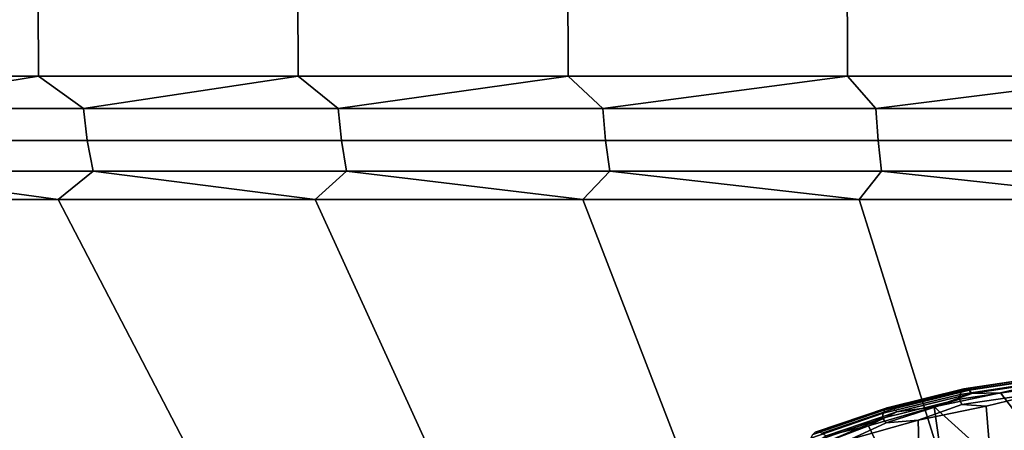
# Model space of a CAD drawing. Header units: metres. Extents: x -109 to 109, y -100 to 76.
# Tile 93 of 256: x -13.13 to -6.66, y -78.73 to -76.04. Entities that reach past the tile are written whole.
import ezdxf

# ---------------------------------------------------------------- set-up
doc = ezdxf.new("R2010")
doc.units = ezdxf.units.M
doc.layers.add('solid_21062310', color=7, linetype='CONTINUOUS')

msp = doc.modelspace()

# ---------------------------------------------------------------- linework, layer by layer
at = {"layer": 'solid_21062310'}
for points in [[(-13.061528, -63.901745, 16.817081), (-14.693583, -63.901745, 15.72658), (-14.62944, -76.406158, 15.638297), (-13.00451, -76.406158, 16.724039)], [(-14.693583, -63.901745, -24.721441), (-13.061528, -63.901745, -25.811943), (-13.00451, -76.406158, -25.718901), (-14.629442, -76.406158, -24.633158)], [(-11.348945, -63.901745, 17.776173), (-13.061528, -63.901745, 16.817081), (-13.00451, -76.406158, 16.724039), (-11.299407, -76.406158, 17.67894)], [(-13.061528, -63.901745, -25.811943), (-11.348945, -63.901745, -26.771034), (-11.299406, -76.406158, -26.673803), (-13.00451, -76.406158, -25.718901)], [(-9.56639, -63.901745, 18.59794), (-11.348945, -63.901745, 17.776173), (-11.299407, -76.406158, 17.67894), (-9.524644, -76.406158, 18.497116)], [(-11.348945, -63.901745, -26.771034), (-9.56639, -63.901745, -27.592802), (-9.524643, -76.406158, -27.491978), (-11.299406, -76.406158, -26.673803)], [(-7.724858, -63.901745, 19.277315), (-9.56639, -63.901745, 18.59794), (-9.524644, -76.406158, 18.497116), (-7.691156, -76.406158, 19.173525)], [(-9.56639, -63.901745, -27.592802), (-7.724858, -63.901745, -28.272177), (-7.691155, -76.406158, -28.168386), (-9.524643, -76.406158, -27.491978)], [(-5.835702, -63.901745, 19.81011), (-7.724858, -63.901745, 19.277315), (-7.691156, -76.406158, 19.173525), (-5.810246, -76.406158, 19.703997)], [(-7.724858, -63.901745, -28.272177), (-5.835702, -63.901745, -28.804972), (-5.810246, -76.406158, -28.698858), (-7.691155, -76.406158, -28.168386)], [(-14.309284, -76.619858, -24.840912), (-14.629442, -76.406158, -24.633158), (-13.00451, -76.406158, -25.718901)], [(-14.309284, -76.619858, 15.846049), (-13.00451, -76.406158, 16.724039), (-14.62944, -76.406158, 15.638297)], [(-12.71002, -76.619858, 16.881723), (-13.00451, -76.406158, 16.724039), (-14.309284, -76.619858, 15.846049)], [(-14.309284, -76.619858, -24.840912), (-13.00451, -76.406158, -25.718901), (-12.71002, -76.619858, -25.876585)], [(-12.71002, -76.619858, 16.881723), (-11.299407, -76.406158, 17.67894), (-13.00451, -76.406158, 16.724039)], [(-12.71002, -76.619858, -25.876585), (-13.00451, -76.406158, -25.718901), (-11.299406, -76.406158, -26.673803)], [(-11.036168, -76.619858, 17.791935), (-11.299407, -76.406158, 17.67894), (-12.71002, -76.619858, 16.881723)], [(-12.71002, -76.619858, -25.876585), (-11.299406, -76.406158, -26.673803), (-11.036168, -76.619858, -26.786797)], [(-11.036168, -76.619858, 17.791935), (-9.524644, -76.406158, 18.497116), (-11.299407, -76.406158, 17.67894)], [(-11.036168, -76.619858, -26.786797), (-11.299406, -76.406158, -26.673803), (-9.524643, -76.406158, -27.491978)], [(-9.297551, -76.619858, 18.571344), (-9.524644, -76.406158, 18.497116), (-11.036168, -76.619858, 17.791935)], [(-11.036168, -76.619858, -26.786797), (-9.524643, -76.406158, -27.491978), (-9.297551, -76.619858, -27.566206)], [(-9.297551, -76.619858, 18.571344), (-7.691156, -76.406158, 19.173525), (-9.524644, -76.406158, 18.497116)], [(-9.297551, -76.619858, -27.566206), (-9.524643, -76.406158, -27.491978), (-7.691155, -76.406158, -28.168386)], [(-7.504373, -76.619858, 19.215376), (-7.691156, -76.406158, 19.173525), (-9.297551, -76.619858, 18.571344)], [(-9.297551, -76.619858, -27.566206), (-7.691155, -76.406158, -28.168386), (-7.504373, -76.619858, -28.210238)], [(-7.504373, -76.619858, 19.215376), (-5.810246, -76.406158, 19.703997), (-7.691156, -76.406158, 19.173525)], [(-7.504373, -76.619858, -28.210238), (-7.691155, -76.406158, -28.168386), (-5.810246, -76.406158, -28.698858)], [(-5.667156, -76.619858, 19.720251), (-5.810246, -76.406158, 19.703997), (-7.504373, -76.619858, 19.215376)], [(-7.504373, -76.619858, -28.210238), (-5.810246, -76.406158, -28.698858), (-5.667156, -76.619858, -28.715115)], [(-14.309284, -76.619858, -24.840912), (-12.71002, -76.619858, -25.876585), (-12.685663, -76.829544, -25.835615), (-14.281862, -76.829544, -24.801926)], [(-12.71002, -76.619858, 16.881723), (-14.309284, -76.619858, 15.846049), (-14.281862, -76.829544, 15.807064), (-12.685663, -76.829544, 16.840752)], [(-12.71002, -76.619858, -25.876585), (-11.036168, -76.619858, -26.786797), (-11.015018, -76.829544, -26.744081), (-12.685663, -76.829544, -25.835615)], [(-11.036168, -76.619858, 17.791935), (-12.71002, -76.619858, 16.881723), (-12.685663, -76.829544, 16.840752), (-11.015018, -76.829544, 17.74922)], [(-11.036168, -76.619858, -26.786797), (-9.297551, -76.619858, -27.566206), (-9.279734, -76.829544, -27.521997), (-11.015018, -76.829544, -26.744081)], [(-9.297551, -76.619858, 18.571344), (-11.036168, -76.619858, 17.791935), (-11.015018, -76.829544, 17.74922), (-9.279734, -76.829544, 18.527136)], [(-9.297551, -76.619858, -27.566206), (-7.504373, -76.619858, -28.210238), (-7.489992, -76.829544, -28.164795), (-9.279734, -76.829544, -27.521997)], [(-7.504373, -76.619858, 19.215376), (-9.297551, -76.619858, 18.571344), (-9.279734, -76.829544, 18.527136), (-7.489992, -76.829544, 19.169933)], [(-7.504373, -76.619858, -28.210238), (-5.667156, -76.619858, -28.715115), (-5.656296, -76.829544, -28.668703), (-7.489992, -76.829544, -28.164795)], [(-5.667156, -76.619858, 19.720251), (-7.504373, -76.619858, 19.215376), (-7.489992, -76.829544, 19.169933), (-5.656296, -76.829544, 19.673841)], [(-14.281862, -76.829544, -24.801926), (-12.685663, -76.829544, -25.835615), (-12.646235, -77.030258, -25.769293), (-14.237473, -77.030258, -24.738817)], [(-12.685663, -76.829544, 16.840752), (-14.281862, -76.829544, 15.807064), (-14.237473, -77.030258, 15.743956), (-12.646235, -77.030258, 16.774431)], [(-12.685663, -76.829544, -25.835615), (-11.015018, -76.829544, -26.744081), (-10.980783, -77.030258, -26.674936), (-12.646235, -77.030258, -25.769293)], [(-11.015018, -76.829544, 17.74922), (-12.685663, -76.829544, 16.840752), (-12.646235, -77.030258, 16.774431), (-10.980783, -77.030258, 17.680075)], [(-11.015018, -76.829544, -26.744081), (-9.279734, -76.829544, -27.521997), (-9.250892, -77.030258, -27.450434), (-10.980783, -77.030258, -26.674936)], [(-9.279734, -76.829544, 18.527136), (-11.015018, -76.829544, 17.74922), (-10.980783, -77.030258, 17.680075), (-9.250892, -77.030258, 18.455572)], [(-9.279734, -76.829544, -27.521997), (-7.489992, -76.829544, -28.164795), (-7.466712, -77.030258, -28.091234), (-9.250892, -77.030258, -27.450434)], [(-7.489992, -76.829544, 19.169933), (-9.279734, -76.829544, 18.527136), (-9.250892, -77.030258, 18.455572), (-7.466712, -77.030258, 19.096373)], [(-7.489992, -76.829544, -28.164795), (-5.656296, -76.829544, -28.668703), (-5.638715, -77.030258, -28.593576), (-7.466712, -77.030258, -28.091234)], [(-5.656296, -76.829544, 19.673841), (-7.489992, -76.829544, 19.169933), (-7.466712, -77.030258, 19.096373), (-5.638715, -77.030258, 19.598715)], [(-14.237473, -77.030258, -24.738817), (-12.875478, -77.217697, -25.508339), (-14.484288, -77.217697, -24.433369)], [(-14.237473, -77.030258, 15.743956), (-14.484284, -77.217697, 15.438509), (-12.875478, -77.217697, 16.513477)], [(-14.237473, -77.030258, -24.738817), (-12.646235, -77.030258, -25.769293), (-12.875478, -77.217697, -25.508339)], [(-12.646235, -77.030258, 16.774431), (-14.237473, -77.030258, 15.743956), (-12.875478, -77.217697, 16.513477)], [(-12.646235, -77.030258, -25.769293), (-11.187292, -77.217697, -26.453768), (-12.875478, -77.217697, -25.508339)], [(-12.646235, -77.030258, 16.774431), (-12.875478, -77.217697, 16.513477), (-11.187293, -77.217697, 17.458904)], [(-12.646235, -77.030258, -25.769293), (-10.980783, -77.030258, -26.674936), (-11.187292, -77.217697, -26.453768)], [(-10.980783, -77.030258, 17.680075), (-12.646235, -77.030258, 16.774431), (-11.187293, -77.217697, 17.458904)], [(-10.980783, -77.030258, 17.680075), (-11.187293, -77.217697, 17.458904), (-9.430139, -77.217697, 18.268963)], [(-10.980783, -77.030258, -26.674936), (-9.430139, -77.217697, -27.263824), (-11.187292, -77.217697, -26.453768)], [(-10.980783, -77.030258, -26.674936), (-9.250892, -77.030258, -27.450434), (-9.430139, -77.217697, -27.263824)], [(-9.250892, -77.030258, 18.455572), (-10.980783, -77.030258, 17.680075), (-9.430139, -77.217697, 18.268963)], [(-9.250892, -77.030258, -27.450434), (-7.614843, -77.217697, -27.933523), (-9.430139, -77.217697, -27.263824)], [(-9.250892, -77.030258, 18.455572), (-9.430139, -77.217697, 18.268963), (-7.614843, -77.217697, 18.938662)], [(-9.250892, -77.030258, -27.450434), (-7.466712, -77.030258, -28.091234), (-7.614843, -77.217697, -27.933523)], [(-7.466712, -77.030258, 19.096373), (-9.250892, -77.030258, 18.455572), (-7.614843, -77.217697, 18.938662)], [(-7.466712, -77.030258, -28.091234), (-5.752596, -77.217697, -28.458731), (-7.614843, -77.217697, -27.933523)], [(-7.466712, -77.030258, 19.096373), (-7.614843, -77.217697, 18.938662), (-5.752596, -77.217697, 19.463869)], [(-7.466712, -77.030258, -28.091234), (-5.638715, -77.030258, -28.593576), (-5.752596, -77.217697, -28.458731)], [(-5.638715, -77.030258, 19.598715), (-7.466712, -77.030258, 19.096373), (-5.752596, -77.217697, 19.463869)], [(-11.933921, -79.024376, -24.571131), (-13.435532, -79.024376, -23.598698), (-14.484288, -77.217697, -24.433369), (-12.875478, -77.217697, -25.508339)], [(-11.933921, -79.024376, 15.576269), (-12.875478, -77.217697, 16.513477), (-14.484284, -77.217697, 15.438509), (-13.435532, -79.024376, 14.603836)], [(-10.362278, -79.024376, -25.425764), (-11.933921, -79.024376, -24.571131), (-12.875478, -77.217697, -25.508339), (-11.187292, -77.217697, -26.453768)], [(-10.362278, -79.024376, 16.430902), (-11.187293, -77.217697, 17.458904), (-12.875478, -77.217697, 16.513477), (-11.933921, -79.024376, 15.576269)], [(-8.729825, -79.024376, 17.162718), (-9.430139, -77.217697, 18.268963), (-11.187293, -77.217697, 17.458904), (-10.362278, -79.024376, 16.430902)], [(-8.729825, -79.024376, -26.157581), (-10.362278, -79.024376, -25.425764), (-11.187292, -77.217697, -26.453768), (-9.430139, -77.217697, -27.263824)], [(-7.046141, -79.024376, -26.762287), (-8.729825, -79.024376, -26.157581), (-9.430139, -77.217697, -27.263824), (-7.614843, -77.217697, -27.933523)], [(-7.046141, -79.024376, 17.767426), (-7.614843, -77.217697, 18.938662), (-9.430139, -77.217697, 18.268963), (-8.729825, -79.024376, 17.162718)], [(-5.321108, -79.024376, -27.236334), (-7.046141, -79.024376, -26.762287), (-7.614843, -77.217697, -27.933523), (-5.752596, -77.217697, -28.458731)], [(-5.321108, -79.024376, 18.241472), (-5.752596, -77.217697, 19.463869), (-7.614843, -77.217697, 18.938662), (-7.046141, -79.024376, 17.767426)], [(-6.926609, -78.460518, -28.252983), (-6.398085, -78.380615, -28.458908), (-6.409881, -78.39328, -28.497105), (-6.940393, -78.47348, -28.290405)], [(-6.910105, -78.458908, -28.214468), (-6.38456, -78.379456, -28.419233), (-6.398085, -78.380615, -28.458908), (-6.926609, -78.460518, -28.252983)], [(-6.892171, -78.468773, -28.17787), (-6.370362, -78.389885, -28.38118), (-6.38456, -78.379456, -28.419233), (-6.910105, -78.458908, -28.214468)], [(-6.874209, -78.489342, -28.146049), (-6.356602, -78.411087, -28.347723), (-6.370362, -78.389885, -28.38118), (-6.892171, -78.468773, -28.17787)], [(-6.950381, -78.49678, -28.323809), (-6.419025, -78.416451, -28.530836), (-6.424804, -78.448318, -28.557468), (-6.955791, -78.528595, -28.350584)], [(-6.955791, -78.528595, -28.350584), (-6.424804, -78.448318, -28.557468), (-6.418177, -78.485497, -28.577866), (-6.939754, -78.56321, -28.375801)], [(-6.940393, -78.47348, -28.290405), (-6.409881, -78.39328, -28.497105), (-6.419025, -78.416451, -28.530836), (-6.950381, -78.49678, -28.323809)], [(-6.874209, -78.489342, -28.146049), (-6.685678, -78.486465, -28.194778), (-6.356602, -78.411087, -28.347723)], [(-6.356602, -78.411087, -28.347723), (-6.685678, -78.486465, -28.194778), (-6.249183, -78.429787, -28.355118)], [(-6.249183, -78.429787, -28.355118), (-6.685678, -78.486465, -28.194778), (-5.484758, -80.054504, -27.276419)], [(-7.455766, -78.620316, -28.078726), (-6.950381, -78.49678, -28.323809), (-6.955791, -78.528595, -28.350584), (-7.460873, -78.652054, -28.105648)], [(-7.444981, -78.596825, -28.045708), (-6.940393, -78.47348, -28.290405), (-6.950381, -78.49678, -28.323809), (-7.455766, -78.620316, -28.078726)], [(-7.429363, -78.583412, -28.009176), (-6.926609, -78.460518, -28.252983), (-6.940393, -78.47348, -28.290405), (-7.444981, -78.596825, -28.045708)], [(-7.410131, -78.581139, -27.971983), (-6.910105, -78.458908, -28.214468), (-6.926609, -78.460518, -28.252983), (-7.429363, -78.583412, -28.009176)], [(-7.388788, -78.590172, -27.937037), (-6.892171, -78.468773, -28.17787), (-6.910105, -78.458908, -28.214468), (-7.410131, -78.581139, -27.971983)], [(-7.367003, -78.60981, -27.907066), (-6.874209, -78.489342, -28.146049), (-6.892171, -78.468773, -28.17787), (-7.388788, -78.590172, -27.937037)], [(-7.367003, -78.60981, -27.907066), (-7.120348, -78.57766, -27.999893), (-6.874209, -78.489342, -28.146049)], [(-6.685678, -78.486465, -28.194778), (-7.120348, -78.57766, -27.999893), (-5.484758, -80.054504, -27.276419)], [(-6.874209, -78.489342, -28.146049), (-7.120348, -78.57766, -27.999893), (-6.685678, -78.486465, -28.194778)], [(-6.939754, -78.56321, -28.375801), (-6.418177, -78.485497, -28.577866), (-6.779154, -78.573639, -28.449177)], [(-6.418177, -78.485497, -28.577866), (-6.328578, -78.516457, -28.614168), (-6.448905, -82.615562, -28.612204), (-6.779154, -78.573639, -28.449177)], [(-7.901963, -78.744942, -27.732101), (-7.429363, -78.583412, -28.009176), (-7.444981, -78.596825, -28.045708), (-7.919237, -78.758919, -27.767664)], [(-7.880292, -78.741837, -27.696337), (-7.410131, -78.581139, -27.971983), (-7.429363, -78.583412, -28.009176), (-7.901963, -78.744942, -27.732101)], [(-7.855919, -78.749832, -27.663164), (-7.388788, -78.590172, -27.937037), (-7.410131, -78.581139, -27.971983), (-7.880292, -78.741837, -27.696337)], [(-7.120348, -78.57766, -27.999893), (-7.551553, -78.702362, -27.770578), (-6.91108, -80.056175, -26.883547)], [(-7.367003, -78.60981, -27.907066), (-7.551553, -78.702362, -27.770578), (-7.120348, -78.57766, -27.999893)], [(-7.460873, -78.652054, -28.105648), (-6.955791, -78.528595, -28.350584), (-7.436554, -78.682785, -28.136805)], [(-6.955791, -78.528595, -28.350584), (-6.939754, -78.56321, -28.375801), (-7.226879, -78.665276, -28.24921), (-7.436554, -78.682785, -28.136805)], [(-6.939754, -78.56321, -28.375801), (-6.779154, -78.573639, -28.449177), (-7.226879, -78.665276, -28.24921)], [(-7.226879, -78.665276, -28.24921), (-6.779154, -78.573639, -28.449177), (-6.448905, -82.615562, -28.612204), (-7.119236, -82.619461, -28.338703)], [(-7.120348, -78.57766, -27.999893), (-6.91108, -80.056175, -26.883547), (-5.546723, -80.067337, -27.250662), (-5.484758, -80.054504, -27.276419)], [(-7.930764, -78.782661, -27.800247), (-7.455766, -78.620316, -28.078726), (-7.460873, -78.652054, -28.105648), (-7.935644, -78.814331, -27.827301)], [(-7.919237, -78.758919, -27.767664), (-7.444981, -78.596825, -28.045708), (-7.455766, -78.620316, -28.078726), (-7.930764, -78.782661, -27.800247)], [(-7.830747, -78.768318, -27.635178), (-7.367003, -78.60981, -27.907066), (-7.388788, -78.590172, -27.937037), (-7.855919, -78.749832, -27.663164)], [(-7.830747, -78.768318, -27.635178), (-7.551553, -78.702362, -27.770578), (-7.367003, -78.60981, -27.907066)], [(-7.551553, -78.702362, -27.770578), (-7.975681, -78.865204, -27.503128), (-6.91108, -80.056175, -26.883547)], [(-7.830747, -78.768318, -27.635178), (-7.975681, -78.865204, -27.503128), (-7.551553, -78.702362, -27.770578)], [(-7.935644, -78.814331, -27.827301), (-7.460873, -78.652054, -28.105648), (-7.904364, -78.840088, -27.865261)], [(-7.460873, -78.652054, -28.105648), (-7.436554, -78.682785, -28.136805), (-7.668006, -78.790886, -28.01359), (-7.904364, -78.840088, -27.865261)], [(-7.668006, -78.790886, -28.01359), (-7.226879, -78.665276, -28.24921), (-7.119236, -82.619461, -28.338703), (-7.177918, -82.619858, -28.310808)], [(-7.436554, -78.682785, -28.136805), (-7.226879, -78.665276, -28.24921), (-7.668006, -78.790886, -28.01359)]]:
    msp.add_3dface(points, dxfattribs=at)

doc.saveas('drawing.dxf')
